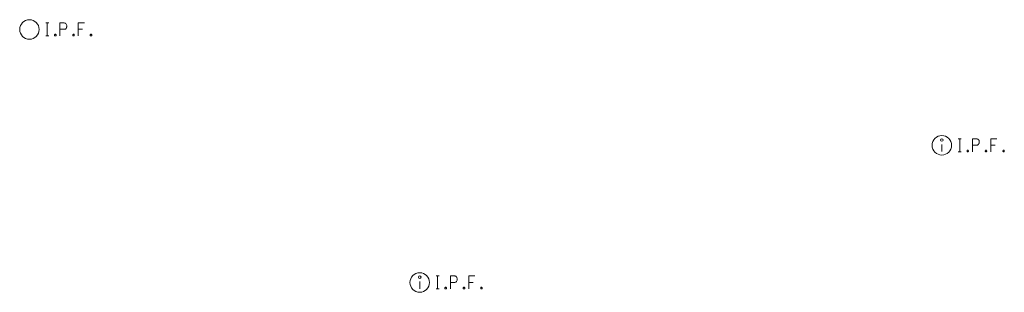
# Model space of a CAD drawing. Header units: feet. Extents: x 1748411 to 1753936, y 447116 to 448712.
# Tile 31 of 35: x 1751415 to 1751567, y 448307 to 448348. Entities that reach past the tile are written whole.
import ezdxf

# ---------------------------------------------------------------- set-up
doc = ezdxf.new("R2010")
doc.units = ezdxf.units.FT
doc.header["$MEASUREMENT"] = 0
doc.layers.add('SV_X_Control_Cells_Found', color=7, linetype='Continuous')
doc.layers.add('SV_X_Mon_Cells_Found', color=7, linetype='Continuous')

# ---------------------------------------------------------------- blocks, each defined once
blk = doc.blocks.new('IPF')
at = {"layer": 'SV_X_Mon_Cells_Found', "color": 7, "linetype": 'Continuous', "lineweight": 0, "flags": 128}
for points in [[(0.1007, 0.04), (0.1184, 0.04)], [(0.1095, -0.04), (0.1095, 0.04)], [(0.1878, -0.04), (0.1878, 0.04), (0.2143, 0.04), (0.217, 0.0394), (0.2209, 0.0381), (0.2225, 0.0368), (0.2242, 0.0356), (0.2264, 0.0324), (0.228, 0.0293), (0.2291, 0.0242), (0.2291, 0.0167), (0.2286, 0.0142), (0.2275, 0.0104), (0.2253, 0.006), (0.2231, 0.0041), (0.2214, 0.0028), (0.2187, 0.0016), (0.2143, 0.0009), (0.1878, 0.0009)], [(0.3383, 0.04), (0.3002, 0.04), (0.3002, -0.04)], [(0.3002, 0.0009), (0.3272, 0.0009)], [(0.1007, -0.04), (0.1184, -0.04)], [(0.1575, -0.0293), (0.1602, -0.0293), (0.1619, -0.0305), (0.1635, -0.0331), (0.1635, -0.0362), (0.1619, -0.0387), (0.1602, -0.04), (0.1575, -0.04), (0.1558, -0.0387), (0.1542, -0.0362), (0.1542, -0.0331), (0.1558, -0.0305), (0.1575, -0.0293)], [(0.2699, -0.0293), (0.2727, -0.0293), (0.2743, -0.0305), (0.276, -0.0331), (0.276, -0.0362), (0.2743, -0.0387), (0.2727, -0.04), (0.2699, -0.04), (0.2683, -0.0387), (0.2666, -0.0362), (0.2666, -0.0331), (0.2683, -0.0305), (0.2699, -0.0293)], [(0.3774, -0.0293), (0.3801, -0.0293), (0.3818, -0.0305), (0.3835, -0.0331), (0.3835, -0.0362), (0.3818, -0.0387), (0.3801, -0.04), (0.3774, -0.04), (0.3757, -0.0387), (0.3741, -0.0362), (0.3741, -0.0331), (0.3757, -0.0305), (0.3774, -0.0293)]]:
    blk.add_lwpolyline(points, dxfattribs=at)
at = {"layer": 'SV_X_Mon_Cells_Found', "color": 7, "linetype": 'Continuous', "lineweight": 0}
blk.add_circle((0, 0), 0.06, dxfattribs=at)
blk = doc.blocks.new('*U116', base_point=(1751416.683, 448346.986, 732.602))
at = {"xscale": 25, "yscale": 25, "zscale": 25}
blk.add_blockref('IPF', (1751416.683, 448346.986, 732.602), dxfattribs=at)
blk = doc.blocks.new('IPID')
at = {"layer": 'SV_X_Mon_Cells_Found', "color": 2, "linetype": 'Continuous', "lineweight": 0}
blk.add_line((0, 0.0058), (0, -0.0383), dxfattribs=at)
at = {"layer": 'SV_X_Mon_Cells_Found', "color": 2, "linetype": 'Continuous', "lineweight": 0, "flags": 128}
for points in [[(0.1015, 0.04), (0.1192, 0.04)], [(0.1103, -0.04), (0.1103, 0.04)], [(0.1886, -0.04), (0.1886, 0.04), (0.2151, 0.04), (0.2178, 0.0394), (0.2217, 0.0381), (0.2233, 0.0368), (0.225, 0.0356), (0.2272, 0.0324), (0.2288, 0.0293), (0.2299, 0.0242), (0.2299, 0.0167), (0.2294, 0.0142), (0.2283, 0.0104), (0.2261, 0.006), (0.2239, 0.0041), (0.2222, 0.0028), (0.2195, 0.0016), (0.2151, 0.0009), (0.1886, 0.0009)], [(0.3391, 0.04), (0.301, 0.04), (0.301, -0.04)], [(0.301, 0.0009), (0.328, 0.0009)], [(0.1015, -0.04), (0.1192, -0.04)], [(0.1583, -0.0293), (0.161, -0.0293), (0.1627, -0.0305), (0.1643, -0.0331), (0.1643, -0.0362), (0.1627, -0.0387), (0.161, -0.04), (0.1583, -0.04), (0.1566, -0.0387), (0.155, -0.0362), (0.155, -0.0331), (0.1566, -0.0305), (0.1583, -0.0293)], [(0.2707, -0.0293), (0.2735, -0.0293), (0.2751, -0.0305), (0.2768, -0.0331), (0.2768, -0.0362), (0.2751, -0.0387), (0.2735, -0.04), (0.2707, -0.04), (0.2691, -0.0387), (0.2674, -0.0362), (0.2674, -0.0331), (0.2691, -0.0305), (0.2707, -0.0293)], [(0.3782, -0.0293), (0.3809, -0.0293), (0.3826, -0.0305), (0.3843, -0.0331), (0.3843, -0.0362), (0.3826, -0.0387), (0.3809, -0.04), (0.3782, -0.04), (0.3765, -0.0387), (0.3749, -0.0362), (0.3749, -0.0331), (0.3765, -0.0305), (0.3782, -0.0293)]]:
    blk.add_lwpolyline(points, dxfattribs=at)
at = {"layer": 'SV_X_Mon_Cells_Found', "color": 2, "linetype": 'Continuous', "lineweight": 0}
for centre, radius in [((0, 0), 0.06), ((0, 0.0326), 0.008)]:
    blk.add_circle(centre, radius, dxfattribs=at)
blk = doc.blocks.new('*U117', base_point=(1751476.686, 448308.136, 732.764))
at = {"color": 0, "linetype": 'ByBlock', "lineweight": -2, "xscale": 25, "yscale": 25, "zscale": 25}
blk.add_blockref('IPID', (1751476.686, 448308.136, 732.764), dxfattribs=at)
blk = doc.blocks.new('*U118', base_point=(1751556.964, 448329.202, 732.356))
at = {"color": 0, "linetype": 'ByBlock', "lineweight": -2, "xscale": 25, "yscale": 25, "zscale": 25}
blk.add_blockref('IPID', (1751556.964, 448329.202, 732.356), dxfattribs=at)

msp = doc.modelspace()

# ---------------------------------------------------------------- block references
at = {"layer": 'SV_X_Control_Cells_Found'}
for name, p in [('*U116', (1751416.68, 448346.99, 732.6)), ('*U118', (1751556.96, 448329.2, 732.36)), ('*U117', (1751476.69, 448308.14, 732.76))]:
    msp.add_blockref(name, p, dxfattribs=at)

doc.saveas('drawing.dxf')
